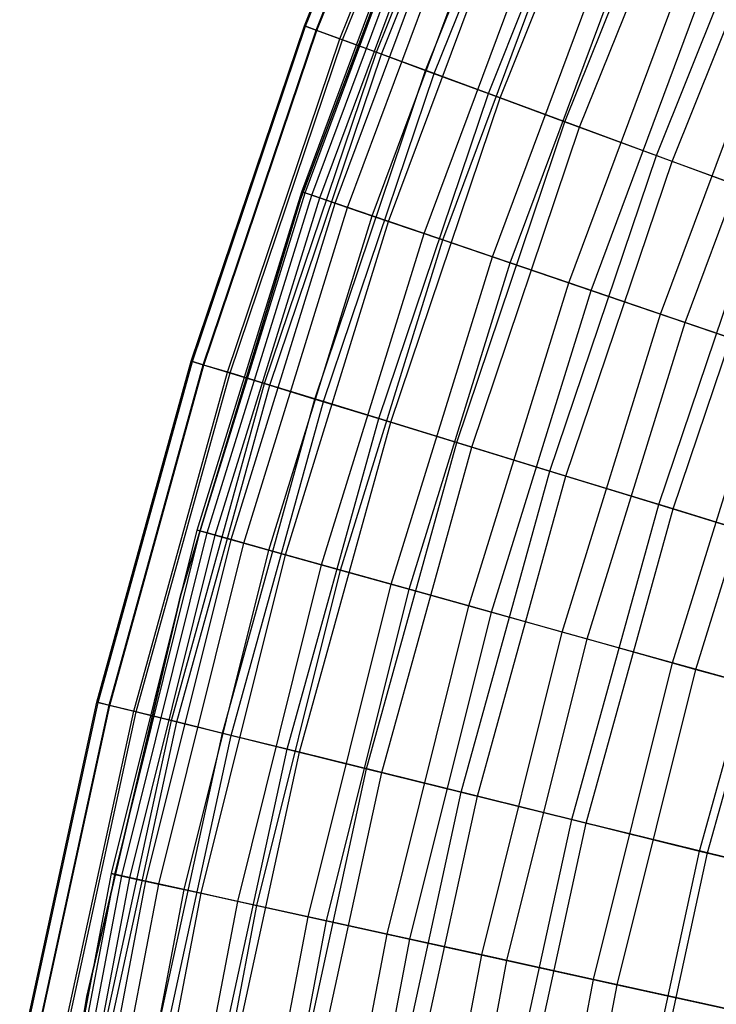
# Model space of a CAD drawing. Extents: x -135 to 135, y -135 to 135.
# Tile 160 of 207: x -29.5 to -26.21, y 5.77 to 10.41. Entities that reach past the tile are written whole.
import ezdxf

# ---------------------------------------------------------------- set-up
doc = ezdxf.new("R2010")
doc.units = 0
doc.header["$LTSCALE"] = 25.4
doc.layers.get('0').update_dxf_attribs({"linetype": 'CONTINUOUS'})

# ---------------------------------------------------------------- blocks, each defined once
blk = doc.blocks.new('SANTANA_BIURKO_A_PM_STL')
at = {"color": 0}
for p, q in [((-28.153, 10.3802, 169.8294), (-27.5326, 11.9287, 169.8294)), ((-28.153, 10.3802, 169.8294), (-27.5326, 11.9287, 169.8294)), ((-28.1475, 10.3781, 171.0705), (-27.5272, 11.9264, 171.0705)), ((-28.1475, 10.3781, 171.0705), (-27.5272, 11.9264, 171.0705)), ((-28.0981, 10.3599, 168.6133), (-27.4789, 11.9054, 168.6133)), ((-28.0981, 10.3599, 168.6133), (-27.4789, 11.9054, 168.6133)), ((-28.0946, 10.3586, 172.1362), (-27.4755, 11.9039, 172.1362)), ((-28.0946, 10.3586, 172.1362), (-27.4755, 11.9039, 172.1362)), ((-27.9857, 10.3185, 167.41), (-27.369, 11.8578, 167.41)), ((-27.9857, 10.3185, 167.41), (-27.369, 11.8578, 167.41)), ((-27.9739, 10.3141, 173.4179), (-27.3574, 11.8528, 173.4179)), ((-27.9739, 10.3141, 173.4179), (-27.3574, 11.8528, 173.4179)), ((-27.8141, 10.2552, 166.1857), (-27.2012, 11.7851, 166.1857)), ((-27.8141, 10.2552, 166.1857), (-27.2012, 11.7851, 166.1857)), ((-27.7896, 10.2462, 174.7149), (-27.1773, 11.7747, 174.7149)), ((-27.7896, 10.2462, 174.7149), (-27.1773, 11.7747, 174.7149)), ((-27.5816, 10.1695, 164.9355), (-26.9738, 11.6866, 164.9355)), ((-27.5816, 10.1695, 164.9355), (-26.9738, 11.6866, 164.9355)), ((-27.5416, 10.1547, 176.0225), (-26.9347, 11.6697, 176.0225)), ((-27.5416, 10.1547, 176.0225), (-26.9347, 11.6697, 176.0225)), ((-27.286, 10.0605, 163.6553), (-26.6848, 11.5614, 163.6553)), ((-27.286, 10.0605, 163.6553), (-26.6848, 11.5614, 163.6553)), ((-27.2301, 10.0399, 177.335), (-26.63, 11.5376, 177.335)), ((-27.2301, 10.0399, 177.335), (-26.63, 11.5376, 177.335)), ((-27.4854, 11.3848, 96.2), (-28.1712, 9.5628, 96.2)), ((-28.1712, 9.5628, 97.2), (-27.4854, 11.3848, 97.2)), ((-27.4854, 11.3848, 96.2), (-28.1712, 9.5628, 96.2)), ((-28.1712, 9.5628, 97.2), (-27.4854, 11.3848, 97.2)), ((-27.4854, 11.3848, 102.1156), (-28.1712, 9.5628, 102.1156)), ((-28.1712, 9.5628, 103.1156), (-27.4854, 11.3848, 103.1156)), ((-27.4854, 11.3848, 102.1156), (-28.1712, 9.5628, 102.1156)), ((-28.1712, 9.5628, 103.1156), (-27.4854, 11.3848, 103.1156)), ((-26.9247, 9.9273, 162.3398), (-26.3314, 11.4082, 162.3398)), ((-26.9247, 9.9273, 162.3398), (-26.3314, 11.4082, 162.3398)), ((-26.8557, 9.9018, 178.6467), (-26.2639, 11.379, 178.6467)), ((-26.8557, 9.9018, 178.6467), (-26.2639, 11.379, 178.6467)), ((-26.4941, 9.7685, 160.9833), (-25.9103, 11.2258, 160.9833)), ((-26.4941, 9.7685, 160.9833), (-25.9103, 11.2258, 160.9833)), ((-26.4197, 9.7411, 179.9512), (-25.8375, 11.1943, 179.9512)), ((-26.4197, 9.7411, 179.9512), (-25.8375, 11.1943, 179.9512)), ((-28.1652, 9.5975, 170.0769), (-27.5828, 11.1616, 170.0769)), ((-28.1652, 9.5975, 170.0769), (-27.5828, 11.1616, 170.0769)), ((-28.1504, 9.5925, 171.3179), (-27.5683, 11.1558, 171.3179)), ((-28.1504, 9.5925, 171.3179), (-27.5683, 11.1558, 171.3179)), ((-28.118, 9.5814, 168.8238), (-27.5365, 11.1429, 168.8238)), ((-28.118, 9.5814, 168.8238), (-27.5365, 11.1429, 168.8238)), ((-28.081, 9.5688, 172.472), (-27.5003, 11.1283, 172.472)), ((-28.081, 9.5688, 172.472), (-27.5003, 11.1283, 172.472)), ((-28.0079, 9.5439, 167.5577), (-27.4287, 11.0993, 167.5577)), ((-28.0079, 9.5439, 167.5577), (-27.4287, 11.0993, 167.5577)), ((-27.9493, 9.5239, 173.7013), (-27.3713, 11.0761, 173.7013)), ((-27.9493, 9.5239, 173.7013), (-27.3713, 11.0761, 173.7013)), ((-27.8334, 9.4844, 166.2766), (-27.2578, 11.0301, 166.2766)), ((-27.8334, 9.4844, 166.2766), (-27.2578, 11.0301, 166.2766)), ((-27.7563, 9.4582, 174.9496), (-27.1823, 10.9996, 174.9496)), ((-27.7563, 9.4582, 174.9496), (-27.1823, 10.9996, 174.9496)), ((-27.5886, 9.401, 164.9584), (-27.0181, 10.9332, 164.9584)), ((-27.5886, 9.401, 164.9584), (-27.0181, 10.9332, 164.9584)), ((-27.5009, 9.3711, 176.2151), (-26.9322, 10.8984, 176.2151)), ((-27.5009, 9.3711, 176.2151), (-26.9322, 10.8984, 176.2151)), ((-27.2667, 9.2913, 163.59), (-26.7029, 10.8056, 163.59)), ((-27.2667, 9.2913, 163.59), (-26.7029, 10.8056, 163.59)), ((-27.1828, 9.2627, 177.493), (-26.6207, 10.7723, 177.493)), ((-27.1828, 9.2627, 177.493), (-26.6207, 10.7723, 177.493)), ((-26.906, 9.1684, 162.3079), (-26.3496, 10.6626, 162.3079)), ((-26.906, 9.1684, 162.3079), (-26.3496, 10.6626, 162.3079)), ((-26.8018, 9.1329, 178.7776), (-26.2476, 10.6213, 178.7776)), ((-26.8018, 9.1329, 178.7776), (-26.2476, 10.6213, 178.7776)), ((-26.4737, 9.0211, 160.9733), (-25.9262, 10.4913, 160.9733)), ((-26.4737, 9.0211, 160.9733), (-25.9262, 10.4913, 160.9733)), ((-26.3584, 8.9818, 180.0621), (-25.8133, 10.4456, 180.0621)), ((-26.3584, 8.9818, 180.0621), (-25.8133, 10.4456, 180.0621)), ((-28.6864, 8.7995, 169.8294), (-28.153, 10.3802, 169.8294)), ((-28.6864, 8.7995, 169.8294), (-28.153, 10.3802, 169.8294)), ((-28.6807, 8.7978, 171.0705), (-28.1475, 10.3781, 171.0705)), ((-28.6807, 8.7978, 171.0705), (-28.1475, 10.3781, 171.0705)), ((-28.6304, 8.7823, 168.6133), (-28.0981, 10.3599, 168.6133)), ((-28.6304, 8.7823, 168.6133), (-28.0981, 10.3599, 168.6133)), ((-28.6268, 8.7812, 172.1362), (-28.0946, 10.3586, 172.1362)), ((-28.6268, 8.7812, 172.1362), (-28.0946, 10.3586, 172.1362)), ((-28.153, 10.3802, 169.8294), (-28.0981, 10.3599, 168.6133)), ((-28.153, 10.3802, 169.8294), (-28.0981, 10.3599, 168.6133)), ((-28.1475, 10.3781, 171.0705), (-28.153, 10.3802, 169.8294)), ((-28.1475, 10.3781, 171.0705), (-28.153, 10.3802, 169.8294)), ((-28.0946, 10.3586, 172.1362), (-28.1475, 10.3781, 171.0705)), ((-28.0946, 10.3586, 172.1362), (-28.1475, 10.3781, 171.0705)), ((-28.0981, 10.3599, 168.6133), (-27.9857, 10.3185, 167.41)), ((-28.0981, 10.3599, 168.6133), (-27.9857, 10.3185, 167.41)), ((-27.9739, 10.3141, 173.4179), (-28.0946, 10.3586, 172.1362)), ((-27.9739, 10.3141, 173.4179), (-28.0946, 10.3586, 172.1362)), ((-28.5159, 8.7472, 167.41), (-27.9857, 10.3185, 167.41)), ((-28.5159, 8.7472, 167.41), (-27.9857, 10.3185, 167.41)), ((-28.5038, 8.7435, 173.4179), (-27.9739, 10.3141, 173.4179)), ((-28.5038, 8.7435, 173.4179), (-27.9739, 10.3141, 173.4179)), ((-27.9857, 10.3185, 167.41), (-27.8141, 10.2552, 166.1857)), ((-27.9857, 10.3185, 167.41), (-27.8141, 10.2552, 166.1857)), ((-27.7896, 10.2462, 174.7149), (-27.9739, 10.3141, 173.4179)), ((-27.7896, 10.2462, 174.7149), (-27.9739, 10.3141, 173.4179)), ((-28.341, 8.6936, 166.1857), (-27.8141, 10.2552, 166.1857)), ((-28.341, 8.6936, 166.1857), (-27.8141, 10.2552, 166.1857)), ((-28.3161, 8.6859, 174.7149), (-27.7896, 10.2462, 174.7149)), ((-28.3161, 8.6859, 174.7149), (-27.7896, 10.2462, 174.7149)), ((-27.8141, 10.2552, 166.1857), (-27.5816, 10.1695, 164.9355)), ((-27.8141, 10.2552, 166.1857), (-27.5816, 10.1695, 164.9355)), ((-27.5416, 10.1547, 176.0225), (-27.7896, 10.2462, 174.7149)), ((-27.5416, 10.1547, 176.0225), (-27.7896, 10.2462, 174.7149)), ((-28.1041, 8.6209, 164.9355), (-27.5816, 10.1695, 164.9355)), ((-28.1041, 8.6209, 164.9355), (-27.5816, 10.1695, 164.9355)), ((-27.5816, 10.1695, 164.9355), (-27.286, 10.0605, 163.6553)), ((-27.5816, 10.1695, 164.9355), (-27.286, 10.0605, 163.6553)), ((-28.0634, 8.6084, 176.0225), (-27.5416, 10.1547, 176.0225)), ((-28.0634, 8.6084, 176.0225), (-27.5416, 10.1547, 176.0225)), ((-27.2301, 10.0399, 177.335), (-27.5416, 10.1547, 176.0225)), ((-27.2301, 10.0399, 177.335), (-27.5416, 10.1547, 176.0225)), ((-27.803, 8.5285, 163.6553), (-27.286, 10.0605, 163.6553)), ((-27.803, 8.5285, 163.6553), (-27.286, 10.0605, 163.6553)), ((-27.746, 8.511, 177.335), (-27.2301, 10.0399, 177.335)), ((-27.746, 8.511, 177.335), (-27.2301, 10.0399, 177.335)), ((-27.286, 10.0605, 163.6553), (-26.9247, 9.9273, 162.3398)), ((-27.286, 10.0605, 163.6553), (-26.9247, 9.9273, 162.3398)), ((-26.8557, 9.9018, 178.6467), (-27.2301, 10.0399, 177.335)), ((-26.8557, 9.9018, 178.6467), (-27.2301, 10.0399, 177.335)), ((-27.4348, 8.4156, 162.3398), (-26.9247, 9.9273, 162.3398)), ((-27.4348, 8.4156, 162.3398), (-26.9247, 9.9273, 162.3398)), ((-27.3645, 8.394, 178.6467), (-26.8557, 9.9018, 178.6467)), ((-27.3645, 8.394, 178.6467), (-26.8557, 9.9018, 178.6467)), ((-26.9247, 9.9273, 162.3398), (-26.4941, 9.7685, 160.9833)), ((-26.9247, 9.9273, 162.3398), (-26.4941, 9.7685, 160.9833)), ((-26.4197, 9.7411, 179.9512), (-26.8557, 9.9018, 178.6467)), ((-26.4197, 9.7411, 179.9512), (-26.8557, 9.9018, 178.6467)), ((-26.9961, 8.281, 160.9833), (-26.4941, 9.7685, 160.9833)), ((-26.9961, 8.281, 160.9833), (-26.4941, 9.7685, 160.9833)), ((-26.4941, 9.7685, 160.9833), (-25.9901, 9.5827, 159.5786)), ((-26.4941, 9.7685, 160.9833), (-25.9901, 9.5827, 159.5786)), ((-26.9202, 8.2577, 179.9512), (-26.4197, 9.7411, 179.9512)), ((-26.9202, 8.2577, 179.9512), (-26.4197, 9.7411, 179.9512)), ((-25.9239, 9.5583, 181.2421), (-26.4197, 9.7411, 179.9512)), ((-25.9239, 9.5583, 181.2421), (-26.4197, 9.7411, 179.9512)), ((-28.1712, 9.5628, 96.2), (-28.7363, 7.6999, 96.2)), ((-28.7363, 7.6999, 97.2), (-28.1712, 9.5628, 97.2)), ((-28.1712, 9.5628, 96.2), (-28.7363, 7.6999, 96.2)), ((-28.7363, 7.6999, 97.2), (-28.1712, 9.5628, 97.2)), ((-28.1712, 9.5628, 102.1156), (-28.7363, 7.6999, 102.1156)), ((-28.7363, 7.6999, 103.1156), (-28.1712, 9.5628, 103.1156)), ((-28.1712, 9.5628, 102.1156), (-28.7363, 7.6999, 102.1156)), ((-28.7363, 7.6999, 103.1156), (-28.1712, 9.5628, 103.1156)), ((-28.659, 8.0032, 170.0769), (-28.1652, 9.5975, 170.0769)), ((-28.659, 8.0032, 170.0769), (-28.1652, 9.5975, 170.0769)), ((-28.644, 7.999, 171.3179), (-28.1504, 9.5925, 171.3179)), ((-28.644, 7.999, 171.3179), (-28.1504, 9.5925, 171.3179)), ((-28.611, 7.9898, 168.8238), (-28.118, 9.5814, 168.8238)), ((-28.611, 7.9898, 168.8238), (-28.118, 9.5814, 168.8238)), ((-28.5734, 7.9792, 172.472), (-28.081, 9.5688, 172.472)), ((-28.5734, 7.9792, 172.472), (-28.081, 9.5688, 172.472)), ((-28.1712, 9.5628, 96.2), (-28.1712, 9.5628, 97.2)), ((-28.1712, 9.5628, 96.2), (-28.1712, 9.5628, 97.2)), ((-28.1712, 9.5628, 102.1156), (-28.1712, 9.5628, 103.1156)), ((-28.1712, 9.5628, 102.1156), (-28.1712, 9.5628, 103.1156)), ((-28.1652, 9.5975, 170.0769), (-28.1504, 9.5925, 171.3179)), ((-28.1652, 9.5975, 170.0769), (-28.1504, 9.5925, 171.3179)), ((-28.118, 9.5814, 168.8238), (-28.1652, 9.5975, 170.0769)), ((-28.118, 9.5814, 168.8238), (-28.1652, 9.5975, 170.0769)), ((-28.1504, 9.5925, 171.3179), (-28.081, 9.5688, 172.472)), ((-28.1504, 9.5925, 171.3179), (-28.081, 9.5688, 172.472)), ((-28.0079, 9.5439, 167.5577), (-28.118, 9.5814, 168.8238)), ((-28.0079, 9.5439, 167.5577), (-28.118, 9.5814, 168.8238)), ((-28.081, 9.5688, 172.472), (-27.9493, 9.5239, 173.7013)), ((-28.081, 9.5688, 172.472), (-27.9493, 9.5239, 173.7013)), ((-26.4825, 8.1235, 159.5786), (-25.9901, 9.5827, 159.5786)), ((-26.4825, 8.1235, 159.5786), (-25.9901, 9.5827, 159.5786)), ((-28.4989, 7.9585, 167.5577), (-28.0079, 9.5439, 167.5577)), ((-28.4989, 7.9585, 167.5577), (-28.0079, 9.5439, 167.5577)), ((-28.4393, 7.9418, 173.7013), (-27.9493, 9.5239, 173.7013)), ((-28.4393, 7.9418, 173.7013), (-27.9493, 9.5239, 173.7013)), ((-27.8334, 9.4844, 166.2766), (-28.0079, 9.5439, 167.5577)), ((-27.8334, 9.4844, 166.2766), (-28.0079, 9.5439, 167.5577)), ((-27.9493, 9.5239, 173.7013), (-27.7563, 9.4582, 174.9496)), ((-27.9493, 9.5239, 173.7013), (-27.7563, 9.4582, 174.9496)), ((-26.4151, 8.1028, 181.2421), (-25.9239, 9.5583, 181.2421)), ((-26.4151, 8.1028, 181.2421), (-25.9239, 9.5583, 181.2421)), ((-28.3214, 7.9089, 166.2766), (-27.8334, 9.4844, 166.2766)), ((-28.3214, 7.9089, 166.2766), (-27.8334, 9.4844, 166.2766)), ((-27.5886, 9.401, 164.9584), (-27.8334, 9.4844, 166.2766)), ((-27.5886, 9.401, 164.9584), (-27.8334, 9.4844, 166.2766)), ((-28.2429, 7.887, 174.9496), (-27.7563, 9.4582, 174.9496)), ((-28.2429, 7.887, 174.9496), (-27.7563, 9.4582, 174.9496)), ((-27.7563, 9.4582, 174.9496), (-27.5009, 9.3711, 176.2151)), ((-27.7563, 9.4582, 174.9496), (-27.5009, 9.3711, 176.2151)), ((-28.0724, 7.8393, 164.9584), (-27.5886, 9.401, 164.9584)), ((-28.0724, 7.8393, 164.9584), (-27.5886, 9.401, 164.9584)), ((-27.2667, 9.2913, 163.59), (-27.5886, 9.401, 164.9584)), ((-27.2667, 9.2913, 163.59), (-27.5886, 9.401, 164.9584)), ((-27.9831, 7.8144, 176.2151), (-27.5009, 9.3711, 176.2151)), ((-27.9831, 7.8144, 176.2151), (-27.5009, 9.3711, 176.2151)), ((-27.5009, 9.3711, 176.2151), (-27.1828, 9.2627, 177.493)), ((-27.5009, 9.3711, 176.2151), (-27.1828, 9.2627, 177.493)), ((-27.7448, 7.7479, 163.59), (-27.2667, 9.2913, 163.59)), ((-27.7448, 7.7479, 163.59), (-27.2667, 9.2913, 163.59)), ((-26.906, 9.1684, 162.3079), (-27.2667, 9.2913, 163.59)), ((-26.906, 9.1684, 162.3079), (-27.2667, 9.2913, 163.59)), ((-27.6594, 7.724, 177.493), (-27.1828, 9.2627, 177.493)), ((-27.6594, 7.724, 177.493), (-27.1828, 9.2627, 177.493)), ((-27.1828, 9.2627, 177.493), (-26.8018, 9.1329, 178.7776)), ((-27.1828, 9.2627, 177.493), (-26.8018, 9.1329, 178.7776)), ((-27.3778, 7.6454, 162.3079), (-26.906, 9.1684, 162.3079)), ((-27.3778, 7.6454, 162.3079), (-26.906, 9.1684, 162.3079)), ((-26.4737, 9.0211, 160.9733), (-26.906, 9.1684, 162.3079)), ((-26.4737, 9.0211, 160.9733), (-26.906, 9.1684, 162.3079)), ((-27.2717, 7.6158, 178.7776), (-26.8018, 9.1329, 178.7776)), ((-27.2717, 7.6158, 178.7776), (-26.8018, 9.1329, 178.7776)), ((-26.8018, 9.1329, 178.7776), (-26.3584, 8.9818, 180.0621)), ((-26.8018, 9.1329, 178.7776), (-26.3584, 8.9818, 180.0621)), ((-26.9379, 7.5225, 160.9733), (-26.4737, 9.0211, 160.9733)), ((-26.9379, 7.5225, 160.9733), (-26.4737, 9.0211, 160.9733)), ((-25.9628, 8.847, 159.5739), (-26.4737, 9.0211, 160.9733)), ((-25.9628, 8.847, 159.5739), (-26.4737, 9.0211, 160.9733)), ((-26.8206, 7.4898, 180.0621), (-26.3584, 8.9818, 180.0621)), ((-26.8206, 7.4898, 180.0621), (-26.3584, 8.9818, 180.0621)), ((-26.3584, 8.9818, 180.0621), (-25.8549, 8.8102, 181.3361)), ((-26.3584, 8.9818, 180.0621), (-25.8549, 8.8102, 181.3361)), ((-26.418, 7.3774, 159.5739), (-25.9628, 8.847, 159.5739)), ((-26.418, 7.3774, 159.5739), (-25.9628, 8.847, 159.5739)), ((-29.1311, 7.1917, 169.8294), (-28.6864, 8.7995, 169.8294)), ((-29.1311, 7.1917, 169.8294), (-28.6864, 8.7995, 169.8294)), ((-29.1253, 7.1903, 171.0705), (-28.6807, 8.7978, 171.0705)), ((-29.1253, 7.1903, 171.0705), (-28.6807, 8.7978, 171.0705)), ((-29.0742, 7.1776, 168.6133), (-28.6304, 8.7823, 168.6133)), ((-29.0742, 7.1776, 168.6133), (-28.6304, 8.7823, 168.6133)), ((-29.0706, 7.1767, 172.1362), (-28.6268, 8.7812, 172.1362)), ((-29.0706, 7.1767, 172.1362), (-28.6268, 8.7812, 172.1362)), ((-28.6864, 8.7995, 169.8294), (-28.6304, 8.7823, 168.6133)), ((-28.6864, 8.7995, 169.8294), (-28.6304, 8.7823, 168.6133)), ((-28.6807, 8.7978, 171.0705), (-28.6864, 8.7995, 169.8294)), ((-28.6807, 8.7978, 171.0705), (-28.6864, 8.7995, 169.8294)), ((-28.6268, 8.7812, 172.1362), (-28.6807, 8.7978, 171.0705)), ((-28.6268, 8.7812, 172.1362), (-28.6807, 8.7978, 171.0705)), ((-28.6304, 8.7823, 168.6133), (-28.5159, 8.7472, 167.41)), ((-28.6304, 8.7823, 168.6133), (-28.5159, 8.7472, 167.41)), ((-28.5038, 8.7435, 173.4179), (-28.6268, 8.7812, 172.1362)), ((-28.5038, 8.7435, 173.4179), (-28.6268, 8.7812, 172.1362)), ((-26.3082, 7.3467, 181.3361), (-25.8549, 8.8102, 181.3361)), ((-26.3082, 7.3467, 181.3361), (-25.8549, 8.8102, 181.3361)), ((-28.9579, 7.1489, 167.41), (-28.5159, 8.7472, 167.41)), ((-28.9579, 7.1489, 167.41), (-28.5159, 8.7472, 167.41)), ((-28.9457, 7.1459, 173.4179), (-28.5038, 8.7435, 173.4179)), ((-28.9457, 7.1459, 173.4179), (-28.5038, 8.7435, 173.4179)), ((-28.5159, 8.7472, 167.41), (-28.341, 8.6936, 166.1857)), ((-28.5159, 8.7472, 167.41), (-28.341, 8.6936, 166.1857)), ((-28.3161, 8.6859, 174.7149), (-28.5038, 8.7435, 173.4179)), ((-28.3161, 8.6859, 174.7149), (-28.5038, 8.7435, 173.4179)), ((-28.7804, 7.1051, 166.1857), (-28.341, 8.6936, 166.1857)), ((-28.7804, 7.1051, 166.1857), (-28.341, 8.6936, 166.1857)), ((-28.7551, 7.0989, 174.7149), (-28.3161, 8.6859, 174.7149)), ((-28.7551, 7.0989, 174.7149), (-28.3161, 8.6859, 174.7149)), ((-28.341, 8.6936, 166.1857), (-28.1041, 8.6209, 164.9355)), ((-28.341, 8.6936, 166.1857), (-28.1041, 8.6209, 164.9355)), ((-28.0634, 8.6084, 176.0225), (-28.3161, 8.6859, 174.7149)), ((-28.0634, 8.6084, 176.0225), (-28.3161, 8.6859, 174.7149)), ((-28.5398, 7.0457, 164.9355), (-28.1041, 8.6209, 164.9355)), ((-28.5398, 7.0457, 164.9355), (-28.1041, 8.6209, 164.9355)), ((-28.4985, 7.0355, 176.0225), (-28.0634, 8.6084, 176.0225)), ((-28.4985, 7.0355, 176.0225), (-28.0634, 8.6084, 176.0225)), ((-28.1041, 8.6209, 164.9355), (-27.803, 8.5285, 163.6553)), ((-28.1041, 8.6209, 164.9355), (-27.803, 8.5285, 163.6553)), ((-27.746, 8.511, 177.335), (-28.0634, 8.6084, 176.0225)), ((-27.746, 8.511, 177.335), (-28.0634, 8.6084, 176.0225)), ((-28.234, 6.9702, 163.6553), (-27.803, 8.5285, 163.6553)), ((-28.234, 6.9702, 163.6553), (-27.803, 8.5285, 163.6553)), ((-28.1761, 6.9559, 177.335), (-27.746, 8.511, 177.335)), ((-28.1761, 6.9559, 177.335), (-27.746, 8.511, 177.335)), ((-27.803, 8.5285, 163.6553), (-27.4348, 8.4156, 162.3398)), ((-27.803, 8.5285, 163.6553), (-27.4348, 8.4156, 162.3398)), ((-27.3645, 8.394, 178.6467), (-27.746, 8.511, 177.335)), ((-27.3645, 8.394, 178.6467), (-27.746, 8.511, 177.335)), ((-27.8601, 6.8779, 162.3398), (-27.4348, 8.4156, 162.3398)), ((-27.8601, 6.8779, 162.3398), (-27.4348, 8.4156, 162.3398)), ((-27.4348, 8.4156, 162.3398), (-26.9961, 8.281, 160.9833)), ((-27.4348, 8.4156, 162.3398), (-26.9961, 8.281, 160.9833)), ((-27.7887, 6.8603, 178.6467), (-27.3645, 8.394, 178.6467)), ((-27.7887, 6.8603, 178.6467), (-27.3645, 8.394, 178.6467)), ((-26.9202, 8.2577, 179.9512), (-27.3645, 8.394, 178.6467)), ((-26.9202, 8.2577, 179.9512), (-27.3645, 8.394, 178.6467)), ((-27.4146, 6.7679, 160.9833), (-26.9961, 8.281, 160.9833)), ((-27.4146, 6.7679, 160.9833), (-26.9961, 8.281, 160.9833)), ((-26.9961, 8.281, 160.9833), (-26.4825, 8.1235, 159.5786)), ((-26.9961, 8.281, 160.9833), (-26.4825, 8.1235, 159.5786)), ((-27.3375, 6.7489, 179.9512), (-26.9202, 8.2577, 179.9512)), ((-27.3375, 6.7489, 179.9512), (-26.9202, 8.2577, 179.9512)), ((-26.4151, 8.1028, 181.2421), (-26.9202, 8.2577, 179.9512)), ((-26.4151, 8.1028, 181.2421), (-26.9202, 8.2577, 179.9512)), ((-26.893, 6.6392, 159.5786), (-26.4825, 8.1235, 159.5786)), ((-26.893, 6.6392, 159.5786), (-26.4825, 8.1235, 159.5786)), ((-26.4825, 8.1235, 159.5786), (-25.8886, 7.9413, 158.1165)), ((-26.4825, 8.1235, 159.5786), (-25.8886, 7.9413, 158.1165)), ((-26.8246, 6.6223, 181.2421), (-26.4151, 8.1028, 181.2421)), ((-26.8246, 6.6223, 181.2421), (-26.4151, 8.1028, 181.2421)), ((-25.8515, 7.9299, 182.5129), (-26.4151, 8.1028, 181.2421)), ((-25.8515, 7.9299, 182.5129), (-26.4151, 8.1028, 181.2421)), ((-29.0627, 6.3837, 170.0769), (-28.659, 8.0032, 170.0769)), ((-29.0627, 6.3837, 170.0769), (-28.659, 8.0032, 170.0769)), ((-29.0474, 6.3803, 171.3179), (-28.644, 7.999, 171.3179)), ((-29.0474, 6.3803, 171.3179), (-28.644, 7.999, 171.3179)), ((-29.014, 6.373, 168.8238), (-28.611, 7.9898, 168.8238)), ((-29.014, 6.373, 168.8238), (-28.611, 7.9898, 168.8238)), ((-28.659, 8.0032, 170.0769), (-28.644, 7.999, 171.3179)), ((-28.659, 8.0032, 170.0769), (-28.644, 7.999, 171.3179)), ((-28.611, 7.9898, 168.8238), (-28.659, 8.0032, 170.0769)), ((-28.611, 7.9898, 168.8238), (-28.659, 8.0032, 170.0769)), ((-28.644, 7.999, 171.3179), (-28.5734, 7.9792, 172.472)), ((-28.644, 7.999, 171.3179), (-28.5734, 7.9792, 172.472)), ((-28.4989, 7.9585, 167.5577), (-28.611, 7.9898, 168.8238)), ((-28.4989, 7.9585, 167.5577), (-28.611, 7.9898, 168.8238)), ((-28.9758, 6.3646, 172.472), (-28.5734, 7.9792, 172.472)), ((-28.9758, 6.3646, 172.472), (-28.5734, 7.9792, 172.472)), ((-28.9003, 6.348, 167.5577), (-28.4989, 7.9585, 167.5577)), ((-28.9003, 6.348, 167.5577), (-28.4989, 7.9585, 167.5577)), ((-28.8399, 6.3347, 173.7013), (-28.4393, 7.9418, 173.7013)), ((-28.8399, 6.3347, 173.7013), (-28.4393, 7.9418, 173.7013)), ((-28.5734, 7.9792, 172.472), (-28.4393, 7.9418, 173.7013)), ((-28.5734, 7.9792, 172.472), (-28.4393, 7.9418, 173.7013)), ((-28.3214, 7.9089, 166.2766), (-28.4989, 7.9585, 167.5577)), ((-28.3214, 7.9089, 166.2766), (-28.4989, 7.9585, 167.5577)), ((-28.4393, 7.9418, 173.7013), (-28.2429, 7.887, 174.9496)), ((-28.4393, 7.9418, 173.7013), (-28.2429, 7.887, 174.9496)), ((-26.2899, 6.4903, 158.1165), (-25.8886, 7.9413, 158.1165)), ((-26.2899, 6.4903, 158.1165), (-25.8886, 7.9413, 158.1165)), ((-28.7203, 6.3084, 166.2766), (-28.3214, 7.9089, 166.2766)), ((-28.7203, 6.3084, 166.2766), (-28.3214, 7.9089, 166.2766)), ((-28.0724, 7.8393, 164.9584), (-28.3214, 7.9089, 166.2766)), ((-28.0724, 7.8393, 164.9584), (-28.3214, 7.9089, 166.2766)), ((-26.2522, 6.481, 182.5129), (-25.8515, 7.9299, 182.5129)), ((-26.2522, 6.481, 182.5129), (-25.8515, 7.9299, 182.5129)), ((-28.6407, 6.291, 174.9496), (-28.2429, 7.887, 174.9496)), ((-28.6407, 6.291, 174.9496), (-28.2429, 7.887, 174.9496)), ((-28.2429, 7.887, 174.9496), (-27.9831, 7.8144, 176.2151)), ((-28.2429, 7.887, 174.9496), (-27.9831, 7.8144, 176.2151)), ((-28.4678, 6.253, 164.9584), (-28.0724, 7.8393, 164.9584)), ((-28.4678, 6.253, 164.9584), (-28.0724, 7.8393, 164.9584)), ((-28.3773, 6.2331, 176.2151), (-27.9831, 7.8144, 176.2151)), ((-28.3773, 6.2331, 176.2151), (-27.9831, 7.8144, 176.2151)), ((-27.7448, 7.7479, 163.59), (-28.0724, 7.8393, 164.9584)), ((-27.7448, 7.7479, 163.59), (-28.0724, 7.8393, 164.9584)), ((-27.9831, 7.8144, 176.2151), (-27.6594, 7.724, 177.493)), ((-27.9831, 7.8144, 176.2151), (-27.6594, 7.724, 177.493)), ((-28.1356, 6.18, 163.59), (-27.7448, 7.7479, 163.59)), ((-28.1356, 6.18, 163.59), (-27.7448, 7.7479, 163.59)), ((-28.049, 6.161, 177.493), (-27.6594, 7.724, 177.493)), ((-28.049, 6.161, 177.493), (-27.6594, 7.724, 177.493)), ((-27.3778, 7.6454, 162.3079), (-27.7448, 7.7479, 163.59)), ((-27.3778, 7.6454, 162.3079), (-27.7448, 7.7479, 163.59)), ((-27.6594, 7.724, 177.493), (-27.2717, 7.6158, 178.7776)), ((-27.6594, 7.724, 177.493), (-27.2717, 7.6158, 178.7776)), ((-28.7363, 7.6999, 96.2), (-29.1784, 5.8039, 96.2)), ((-29.1784, 5.8039, 97.2), (-28.7363, 7.6999, 97.2)), ((-28.7363, 7.6999, 96.2), (-29.1784, 5.8039, 96.2)), ((-29.1784, 5.8039, 97.2), (-28.7363, 7.6999, 97.2)), ((-28.7363, 7.6999, 102.1156), (-29.1784, 5.8039, 102.1156)), ((-29.1784, 5.8039, 103.1156), (-28.7363, 7.6999, 103.1156)), ((-28.7363, 7.6999, 102.1156), (-29.1784, 5.8039, 102.1156)), ((-29.1784, 5.8039, 103.1156), (-28.7363, 7.6999, 103.1156)), ((-28.7363, 7.6999, 96.2), (-28.7363, 7.6999, 97.2)), ((-28.7363, 7.6999, 96.2), (-28.7363, 7.6999, 97.2)), ((-28.7363, 7.6999, 102.1156), (-28.7363, 7.6999, 103.1156)), ((-28.7363, 7.6999, 102.1156), (-28.7363, 7.6999, 103.1156)), ((-27.7634, 6.0983, 162.3079), (-27.3778, 7.6454, 162.3079)), ((-27.7634, 6.0983, 162.3079), (-27.3778, 7.6454, 162.3079)), ((-27.6559, 6.0746, 178.7776), (-27.2717, 7.6158, 178.7776)), ((-27.6559, 6.0746, 178.7776), (-27.2717, 7.6158, 178.7776)), ((-26.9379, 7.5225, 160.9733), (-27.3778, 7.6454, 162.3079)), ((-26.9379, 7.5225, 160.9733), (-27.3778, 7.6454, 162.3079)), ((-27.2717, 7.6158, 178.7776), (-26.8206, 7.4898, 180.0621)), ((-27.2717, 7.6158, 178.7776), (-26.8206, 7.4898, 180.0621)), ((-27.3173, 6.0003, 160.9733), (-26.9379, 7.5225, 160.9733)), ((-27.3173, 6.0003, 160.9733), (-26.9379, 7.5225, 160.9733)), ((-26.418, 7.3774, 159.5739), (-26.9379, 7.5225, 160.9733)), ((-26.418, 7.3774, 159.5739), (-26.9379, 7.5225, 160.9733)), ((-27.1983, 5.9741, 180.0621), (-26.8206, 7.4898, 180.0621)), ((-27.1983, 5.9741, 180.0621), (-26.8206, 7.4898, 180.0621)), ((-26.8206, 7.4898, 180.0621), (-26.3082, 7.3467, 181.3361)), ((-26.8206, 7.4898, 180.0621), (-26.3082, 7.3467, 181.3361)), ((-26.7901, 5.8845, 159.5739), (-26.418, 7.3774, 159.5739)), ((-26.7901, 5.8845, 159.5739), (-26.418, 7.3774, 159.5739)), ((-26.6787, 5.86, 181.3361), (-26.3082, 7.3467, 181.3361)), ((-26.6787, 5.86, 181.3361), (-26.3082, 7.3467, 181.3361)), ((-25.8116, 7.208, 158.1011), (-26.418, 7.3774, 159.5739)), ((-25.8116, 7.208, 158.1011), (-26.418, 7.3774, 159.5739)), ((-26.3082, 7.3467, 181.3361), (-25.7364, 7.187, 182.5933)), ((-26.3082, 7.3467, 181.3361), (-25.7364, 7.187, 182.5933)), ((-29.4857, 5.5616, 169.8294), (-29.1311, 7.1917, 169.8294)), ((-29.4857, 5.5616, 169.8294), (-29.1311, 7.1917, 169.8294)), ((-29.4799, 5.5605, 171.0705), (-29.1253, 7.1903, 171.0705)), ((-29.4799, 5.5605, 171.0705), (-29.1253, 7.1903, 171.0705)), ((-29.4282, 5.5508, 168.6133), (-29.0742, 7.1776, 168.6133)), ((-29.4282, 5.5508, 168.6133), (-29.0742, 7.1776, 168.6133)), ((-29.4245, 5.5501, 172.1362), (-29.0706, 7.1767, 172.1362)), ((-29.4245, 5.5501, 172.1362), (-29.0706, 7.1767, 172.1362)), ((-29.3105, 5.5286, 167.41), (-28.9579, 7.1489, 167.41)), ((-29.3105, 5.5286, 167.41), (-28.9579, 7.1489, 167.41)), ((-29.1311, 7.1917, 169.8294), (-29.0742, 7.1776, 168.6133)), ((-29.1311, 7.1917, 169.8294), (-29.0742, 7.1776, 168.6133)), ((-29.1253, 7.1903, 171.0705), (-29.1311, 7.1917, 169.8294)), ((-29.1253, 7.1903, 171.0705), (-29.1311, 7.1917, 169.8294)), ((-29.0706, 7.1767, 172.1362), (-29.1253, 7.1903, 171.0705)), ((-29.0706, 7.1767, 172.1362), (-29.1253, 7.1903, 171.0705)), ((-29.0742, 7.1776, 168.6133), (-28.9579, 7.1489, 167.41)), ((-29.0742, 7.1776, 168.6133), (-28.9579, 7.1489, 167.41)), ((-28.9457, 7.1459, 173.4179), (-29.0706, 7.1767, 172.1362)), ((-28.9457, 7.1459, 173.4179), (-29.0706, 7.1767, 172.1362)), ((-28.9579, 7.1489, 167.41), (-28.7804, 7.1051, 166.1857)), ((-28.9579, 7.1489, 167.41), (-28.7804, 7.1051, 166.1857)), ((-29.2981, 5.5262, 173.4179), (-28.9457, 7.1459, 173.4179)), ((-29.2981, 5.5262, 173.4179), (-28.9457, 7.1459, 173.4179)), ((-29.1308, 5.4947, 166.1857), (-28.7804, 7.1051, 166.1857)), ((-29.1308, 5.4947, 166.1857), (-28.7804, 7.1051, 166.1857)), ((-28.7551, 7.0989, 174.7149), (-28.9457, 7.1459, 173.4179)), ((-28.7551, 7.0989, 174.7149), (-28.9457, 7.1459, 173.4179)), ((-28.7804, 7.1051, 166.1857), (-28.5398, 7.0457, 164.9355)), ((-28.7804, 7.1051, 166.1857), (-28.5398, 7.0457, 164.9355)), ((-29.1052, 5.4898, 174.7149), (-28.7551, 7.0989, 174.7149)), ((-29.1052, 5.4898, 174.7149), (-28.7551, 7.0989, 174.7149)), ((-28.4985, 7.0355, 176.0225), (-28.7551, 7.0989, 174.7149)), ((-28.4985, 7.0355, 176.0225), (-28.7551, 7.0989, 174.7149)), ((-28.8873, 5.4487, 164.9355), (-28.5398, 7.0457, 164.9355)), ((-28.8873, 5.4487, 164.9355), (-28.5398, 7.0457, 164.9355)), ((-28.8454, 5.4408, 176.0225), (-28.4985, 7.0355, 176.0225)), ((-28.8454, 5.4408, 176.0225), (-28.4985, 7.0355, 176.0225)), ((-28.5398, 7.0457, 164.9355), (-28.234, 6.9702, 163.6553)), ((-28.5398, 7.0457, 164.9355), (-28.234, 6.9702, 163.6553)), ((-28.1761, 6.9559, 177.335), (-28.4985, 7.0355, 176.0225)), ((-28.1761, 6.9559, 177.335), (-28.4985, 7.0355, 176.0225)), ((-28.5777, 5.3903, 163.6553), (-28.234, 6.9702, 163.6553)), ((-28.5777, 5.3903, 163.6553), (-28.234, 6.9702, 163.6553)), ((-28.234, 6.9702, 163.6553), (-27.8601, 6.8779, 162.3398)), ((-28.234, 6.9702, 163.6553), (-27.8601, 6.8779, 162.3398)), ((-28.5191, 5.3793, 177.335), (-28.1761, 6.9559, 177.335)), ((-28.5191, 5.3793, 177.335), (-28.1761, 6.9559, 177.335)), ((-27.7887, 6.8603, 178.6467), (-28.1761, 6.9559, 177.335)), ((-27.7887, 6.8603, 178.6467), (-28.1761, 6.9559, 177.335)), ((-28.1992, 5.319, 162.3398), (-27.8601, 6.8779, 162.3398)), ((-28.1992, 5.319, 162.3398), (-27.8601, 6.8779, 162.3398)), ((-27.8601, 6.8779, 162.3398), (-27.4146, 6.7679, 160.9833)), ((-27.8601, 6.8779, 162.3398), (-27.4146, 6.7679, 160.9833)), ((-28.127, 5.3053, 178.6467), (-27.7887, 6.8603, 178.6467)), ((-28.127, 5.3053, 178.6467), (-27.7887, 6.8603, 178.6467)), ((-27.3375, 6.7489, 179.9512), (-27.7887, 6.8603, 178.6467)), ((-27.3375, 6.7489, 179.9512), (-27.7887, 6.8603, 178.6467)), ((-27.7483, 5.2339, 160.9833), (-27.4146, 6.7679, 160.9833)), ((-27.7483, 5.2339, 160.9833), (-27.4146, 6.7679, 160.9833)), ((-27.6703, 5.2192, 179.9512), (-27.3375, 6.7489, 179.9512)), ((-27.6703, 5.2192, 179.9512), (-27.3375, 6.7489, 179.9512)), ((-27.4146, 6.7679, 160.9833), (-26.893, 6.6392, 159.5786)), ((-27.4146, 6.7679, 160.9833), (-26.893, 6.6392, 159.5786)), ((-26.8246, 6.6223, 181.2421), (-27.3375, 6.7489, 179.9512)), ((-26.8246, 6.6223, 181.2421), (-27.3375, 6.7489, 179.9512)), ((-27.2204, 5.1343, 159.5786), (-26.893, 6.6392, 159.5786)), ((-27.2204, 5.1343, 159.5786), (-26.893, 6.6392, 159.5786)), ((-26.893, 6.6392, 159.5786), (-26.2899, 6.4903, 158.1165)), ((-26.893, 6.6392, 159.5786), (-26.2899, 6.4903, 158.1165)), ((-27.1511, 5.1213, 181.2421), (-26.8246, 6.6223, 181.2421)), ((-27.1511, 5.1213, 181.2421), (-26.8246, 6.6223, 181.2421)), ((-26.2522, 6.481, 182.5129), (-26.8246, 6.6223, 181.2421)), ((-26.2522, 6.481, 182.5129), (-26.8246, 6.6223, 181.2421)), ((-26.61, 5.0192, 158.1165), (-26.2899, 6.4903, 158.1165)), ((-26.61, 5.0192, 158.1165), (-26.2899, 6.4903, 158.1165)), ((-26.5718, 5.012, 182.5129), (-26.2522, 6.481, 182.5129)), ((-26.5718, 5.012, 182.5129), (-26.2522, 6.481, 182.5129)), ((-26.2899, 6.4903, 158.1165), (-25.598, 6.3195, 156.5853)), ((-26.2899, 6.4903, 158.1165), (-25.598, 6.3195, 156.5853)), ((-25.6237, 6.3258, 183.7566), (-26.2522, 6.481, 182.5129)), ((-25.6237, 6.3258, 183.7566), (-26.2522, 6.481, 182.5129)), ((-29.3749, 4.7441, 170.0769), (-29.0627, 6.3837, 170.0769)), ((-29.3749, 4.7441, 170.0769), (-29.0627, 6.3837, 170.0769)), ((-29.3595, 4.7416, 171.3179), (-29.0474, 6.3803, 171.3179)), ((-29.3595, 4.7416, 171.3179), (-29.0474, 6.3803, 171.3179)), ((-29.3257, 4.7361, 168.8238), (-29.014, 6.373, 168.8238)), ((-29.3257, 4.7361, 168.8238), (-29.014, 6.373, 168.8238)), ((-29.2871, 4.7299, 172.472), (-28.9758, 6.3646, 172.472)), ((-29.2871, 4.7299, 172.472), (-28.9758, 6.3646, 172.472)), ((-29.0627, 6.3837, 170.0769), (-29.0474, 6.3803, 171.3179)), ((-29.0627, 6.3837, 170.0769), (-29.0474, 6.3803, 171.3179)), ((-29.014, 6.373, 168.8238), (-29.0627, 6.3837, 170.0769)), ((-29.014, 6.373, 168.8238), (-29.0627, 6.3837, 170.0769)), ((-29.0474, 6.3803, 171.3179), (-28.9758, 6.3646, 172.472)), ((-29.0474, 6.3803, 171.3179), (-28.9758, 6.3646, 172.472)), ((-28.9003, 6.348, 167.5577), (-29.014, 6.373, 168.8238)), ((-28.9003, 6.348, 167.5577), (-29.014, 6.373, 168.8238)), ((-28.9758, 6.3646, 172.472), (-28.8399, 6.3347, 173.7013)), ((-28.9758, 6.3646, 172.472), (-28.8399, 6.3347, 173.7013)), ((-29.2108, 4.7175, 167.5577), (-28.9003, 6.348, 167.5577)), ((-29.2108, 4.7175, 167.5577), (-28.9003, 6.348, 167.5577)), ((-29.1497, 4.7077, 173.7013), (-28.8399, 6.3347, 173.7013)), ((-29.1497, 4.7077, 173.7013), (-28.8399, 6.3347, 173.7013)), ((-28.7203, 6.3084, 166.2766), (-28.9003, 6.348, 167.5577)), ((-28.7203, 6.3084, 166.2766), (-28.9003, 6.348, 167.5577)), ((-28.8399, 6.3347, 173.7013), (-28.6407, 6.291, 174.9496)), ((-28.8399, 6.3347, 173.7013), (-28.6407, 6.291, 174.9496)), ((-29.0288, 4.6882, 166.2766), (-28.7203, 6.3084, 166.2766)), ((-29.0288, 4.6882, 166.2766), (-28.7203, 6.3084, 166.2766)), ((-28.9484, 4.6752, 174.9496), (-28.6407, 6.291, 174.9496)), ((-28.9484, 4.6752, 174.9496), (-28.6407, 6.291, 174.9496)), ((-28.4678, 6.253, 164.9584), (-28.7203, 6.3084, 166.2766)), ((-28.4678, 6.253, 164.9584), (-28.7203, 6.3084, 166.2766)), ((-28.6407, 6.291, 174.9496), (-28.3773, 6.2331, 176.2151)), ((-28.6407, 6.291, 174.9496), (-28.3773, 6.2331, 176.2151)), ((-28.7736, 4.6469, 164.9584), (-28.4678, 6.253, 164.9584)), ((-28.7736, 4.6469, 164.9584), (-28.4678, 6.253, 164.9584)), ((-28.6821, 4.6322, 176.2151), (-28.3773, 6.2331, 176.2151)), ((-28.6821, 4.6322, 176.2151), (-28.3773, 6.2331, 176.2151)), ((-28.1356, 6.18, 163.59), (-28.4678, 6.253, 164.9584)), ((-28.1356, 6.18, 163.59), (-28.4678, 6.253, 164.9584)), ((-28.3773, 6.2331, 176.2151), (-28.049, 6.161, 177.493)), ((-28.3773, 6.2331, 176.2151), (-28.049, 6.161, 177.493)), ((-28.4379, 4.5927, 163.59), (-28.1356, 6.18, 163.59)), ((-28.4379, 4.5927, 163.59), (-28.1356, 6.18, 163.59)), ((-27.7634, 6.0983, 162.3079), (-28.1356, 6.18, 163.59)), ((-27.7634, 6.0983, 162.3079), (-28.1356, 6.18, 163.59)), ((-28.3503, 4.5786, 177.493), (-28.049, 6.161, 177.493)), ((-28.3503, 4.5786, 177.493), (-28.049, 6.161, 177.493)), ((-28.049, 6.161, 177.493), (-27.6559, 6.0746, 178.7776)), ((-28.049, 6.161, 177.493), (-27.6559, 6.0746, 178.7776)), ((-28.0616, 4.532, 162.3079), (-27.7634, 6.0983, 162.3079)), ((-28.0616, 4.532, 162.3079), (-27.7634, 6.0983, 162.3079)), ((-27.3173, 6.0003, 160.9733), (-27.7634, 6.0983, 162.3079)), ((-27.3173, 6.0003, 160.9733), (-27.7634, 6.0983, 162.3079)), ((-27.953, 4.5144, 178.7776), (-27.6559, 6.0746, 178.7776)), ((-27.953, 4.5144, 178.7776), (-27.6559, 6.0746, 178.7776)), ((-27.6559, 6.0746, 178.7776), (-27.1983, 5.9741, 180.0621)), ((-27.6559, 6.0746, 178.7776), (-27.1983, 5.9741, 180.0621)), ((-27.6107, 4.4591, 160.9733), (-27.3173, 6.0003, 160.9733)), ((-27.6107, 4.4591, 160.9733), (-27.3173, 6.0003, 160.9733)), ((-26.7901, 5.8845, 159.5739), (-27.3173, 6.0003, 160.9733)), ((-26.7901, 5.8845, 159.5739), (-27.3173, 6.0003, 160.9733)), ((-27.4905, 4.4397, 180.0621), (-27.1983, 5.9741, 180.0621)), ((-27.4905, 4.4397, 180.0621), (-27.1983, 5.9741, 180.0621)), ((-27.1983, 5.9741, 180.0621), (-26.6787, 5.86, 181.3361)), ((-27.1983, 5.9741, 180.0621), (-26.6787, 5.86, 181.3361)), ((-27.0779, 4.3731, 159.5739), (-26.7901, 5.8845, 159.5739)), ((-27.0779, 4.3731, 159.5739), (-26.7901, 5.8845, 159.5739)), ((-26.9653, 4.3549, 181.3361), (-26.6787, 5.86, 181.3361)), ((-26.9653, 4.3549, 181.3361), (-26.6787, 5.86, 181.3361)), ((-26.1751, 5.7494, 158.1011), (-26.7901, 5.8845, 159.5739)), ((-26.1751, 5.7494, 158.1011), (-26.7901, 5.8845, 159.5739)), ((-26.6787, 5.86, 181.3361), (-26.0989, 5.7326, 182.5933)), ((-26.6787, 5.86, 181.3361), (-26.0989, 5.7326, 182.5933)), ((-29.1784, 5.8039, 96.2), (-29.4955, 3.8832, 96.2)), ((-29.4955, 3.8832, 97.2), (-29.1784, 5.8039, 97.2)), ((-29.1784, 5.8039, 96.2), (-29.4955, 3.8832, 96.2)), ((-29.4955, 3.8832, 97.2), (-29.1784, 5.8039, 97.2)), ((-29.1784, 5.8039, 102.1156), (-29.4955, 3.8832, 102.1156)), ((-29.4955, 3.8832, 103.1156), (-29.1784, 5.8039, 103.1156)), ((-29.1784, 5.8039, 102.1156), (-29.4955, 3.8832, 102.1156)), ((-29.4955, 3.8832, 103.1156), (-29.1784, 5.8039, 103.1156)), ((-29.1784, 5.8039, 96.2), (-29.1784, 5.8039, 97.2)), ((-29.1784, 5.8039, 96.2), (-29.1784, 5.8039, 97.2)), ((-29.1784, 5.8039, 102.1156), (-29.1784, 5.8039, 103.1156)), ((-29.1784, 5.8039, 102.1156), (-29.1784, 5.8039, 103.1156))]:
    blk.add_line(p, q, dxfattribs=at)

msp = doc.modelspace()

# ---------------------------------------------------------------- block references
at = {"color": 253}
msp.add_blockref('SANTANA_BIURKO_A_PM_STL', (0, 0), dxfattribs=at)

doc.saveas('drawing.dxf')
